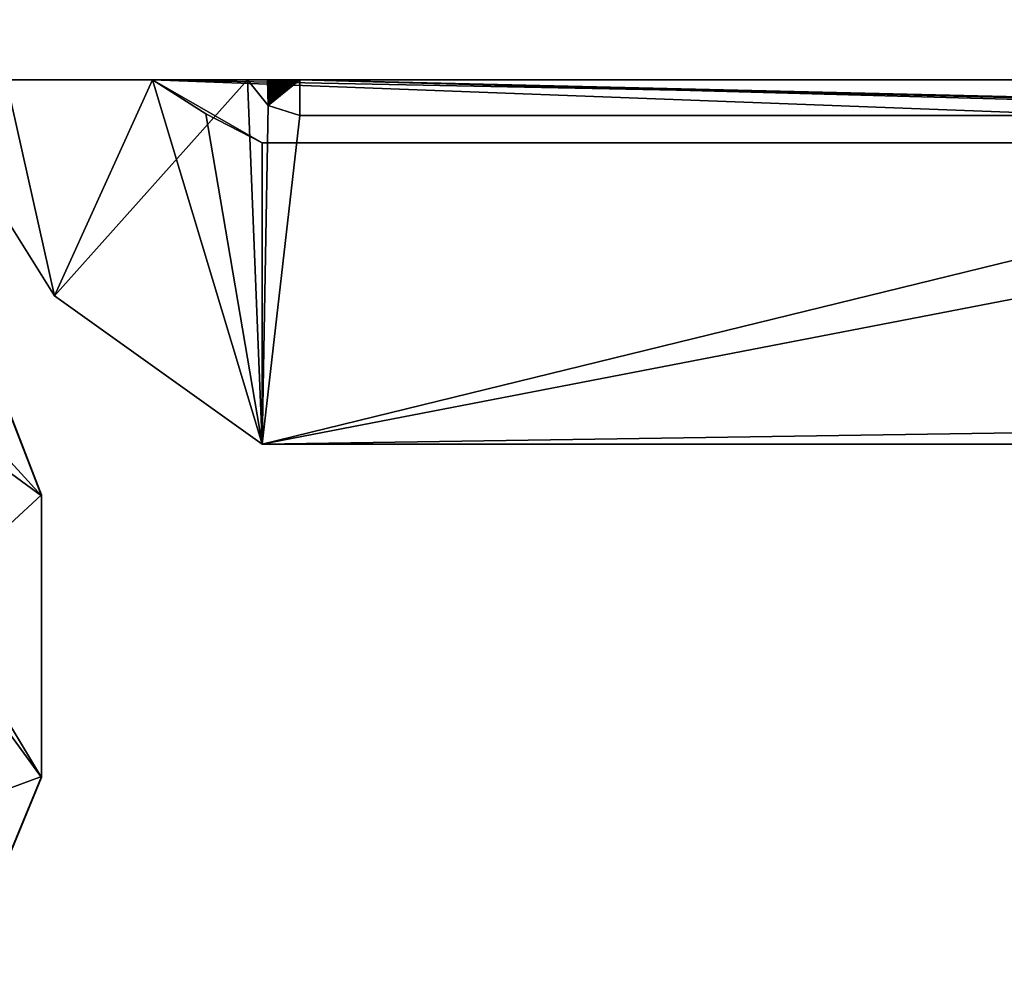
# Model space of a CAD drawing. Header units: millimetres. Extents: x -228 to 228, y -26 to 186.
# Tile 69 of 86: x 209.58 to 214.83, y -1.71 to 3.32. Entities that reach past the tile are written whole.
import ezdxf

# ---------------------------------------------------------------- set-up
doc = ezdxf.new("R2010")
doc.units = ezdxf.units.MM
doc.header["$LTSCALE"] = 52.148148
for name, color, linetype in [('1038', 7, 'CONTINUOUS'), ('1039', 7, 'CONTINUOUS'), ('1040', 7, 'CONTINUOUS'), ('1044', 7, 'CONTINUOUS'), ('1045', 7, 'CONTINUOUS'), ('1047', 7, 'CONTINUOUS'), ('743', 7, 'CONTINUOUS'), ('744', 7, 'CONTINUOUS'), ('772', 7, 'CONTINUOUS'), ('870', 7, 'CONTINUOUS'), ('872', 7, 'CONTINUOUS'), ('881', 7, 'CONTINUOUS'), ('882', 7, 'CONTINUOUS'), ('883', 7, 'CONTINUOUS')]:
    doc.layers.add(name, color=color, linetype=linetype)

msp = doc.modelspace()

# ---------------------------------------------------------------- linework, layer by layer
at = {"layer": '1038', "linetype": 'Continuous'}
for points in [[(209.0472, 3, -443.4218), (210.7957, 3, -443.4218), (209.7691, 1.849, -443.4172), (209.0472, 3, -443.4218)], [(209.7691, 1.849, -443.4172), (210.7957, 3, -443.4218), (210.875, 1.0596, -443.4139), (209.7691, 1.849, -443.4172)], [(210.875, 1.0596, -443.4139), (210.7957, 3, -443.4218), (210.906, 2.8618, -443.4213), (210.875, 1.0596, -443.4139)], [(211.075, 2.8096, -443.4211), (210.875, 1.0596, -443.4139), (210.906, 2.8618, -443.4213), (211.075, 2.8096, -443.4211)], [(218.025, 1.0596, -443.4139), (210.875, 1.0596, -443.4139), (218.025, 2.8096, -443.4211), (218.025, 1.0596, -443.4139)], [(218.025, 2.8096, -443.4211), (210.875, 1.0596, -443.4139), (211.075, 2.8096, -443.4211), (218.025, 2.8096, -443.4211)]]:
    msp.add_3dface(points, dxfattribs=at)
at = {"layer": '1039', "linetype": 'Continuous'}
for points in [[(209.5108, 3, -235.2486), (209.0472, 3, -443.4218), (209.7691, 1.849, -443.4172), (209.5108, 3, -235.2486)], [(210.2906, 3, -48.3186), (209.5108, 3, -235.2486), (209.7691, 1.849, -443.4172), (210.2906, 3, -48.3186)], [(210.2906, 3, -48.3186), (209.7691, 1.849, -443.4172), (210.875, 1.0596, -443.4139), (210.2906, 3, -48.3186)], [(210.2906, 3, -48.3186), (210.875, 1.0596, -443.4139), (210.5747, 2.8182, -48.3178), (210.2906, 3, -48.3186)], [(210.5747, 2.8182, -48.3178), (210.875, 1.0596, -443.4139), (210.875, 2.6647, -48.3172), (210.5747, 2.8182, -48.3178)]]:
    msp.add_3dface(points, dxfattribs=at)
at = {"layer": '1040', "linetype": 'Continuous'}
for points in [[(219.7594, 3, -48.3186), (210.2906, 3, -48.3186), (219.4753, 2.8182, -48.3178), (219.7594, 3, -48.3186)], [(210.2906, 3, -48.3186), (210.5747, 2.8182, -48.3178), (210.875, 2.6647, -48.3172), (210.2906, 3, -48.3186)], [(210.2906, 3, -48.3186), (210.875, 2.6647, -48.3172), (219.175, 2.6647, -48.3172), (210.2906, 3, -48.3186)], [(219.4753, 2.8182, -48.3178), (210.2906, 3, -48.3186), (219.175, 2.6647, -48.3172), (219.4753, 2.8182, -48.3178)]]:
    msp.add_3dface(points, dxfattribs=at)
at = {"layer": '1044', "linetype": 'Continuous'}
for points in [[(211.075, 3, -396.5568), (218.975, 3, -396.5568), (218.975, 2.8124, -442.7333), (211.075, 3, -396.5568)], [(211.075, 3, -396.5568), (218.025, 2.8096, -443.4211), (211.075, 2.8096, -443.4211), (211.075, 3, -396.5568)], [(218.025, 2.8096, -443.4211), (211.075, 3, -396.5568), (218.6114, 2.8104, -443.2311), (218.025, 2.8096, -443.4211)], [(211.075, 3, -396.5568), (218.975, 2.8124, -442.7333), (218.6114, 2.8104, -443.2311), (211.075, 3, -396.5568)]]:
    msp.add_3dface(points, dxfattribs=at)
at = {"layer": '1045', "linetype": 'Continuous'}
for points in [[(210.7957, 3, -443.4218), (210.8027, 3, -439.3948), (210.8102, 3, -435.7162), (210.7957, 3, -443.4218)], [(210.7957, 3, -443.4218), (210.8102, 3, -435.7162), (210.8179, 3, -432.3562), (210.7957, 3, -443.4218)], [(210.7957, 3, -443.4218), (210.8179, 3, -432.3562), (210.8258, 3, -429.2857), (210.7957, 3, -443.4218)], [(210.7957, 3, -443.4218), (210.8258, 3, -429.2857), (210.8338, 3, -426.4792), (210.7957, 3, -443.4218)], [(210.7957, 3, -443.4218), (210.8338, 3, -426.4792), (210.8419, 3, -423.914), (210.7957, 3, -443.4218)], [(210.7957, 3, -443.4218), (210.8419, 3, -423.914), (210.85, 3, -421.5682), (210.7957, 3, -443.4218)], [(210.7957, 3, -443.4218), (210.85, 3, -421.5682), (210.858, 3, -419.4221), (210.7957, 3, -443.4218)], [(210.7957, 3, -443.4218), (210.858, 3, -419.4221), (210.8659, 3, -417.4588), (210.7957, 3, -443.4218)], [(210.7957, 3, -443.4218), (210.8659, 3, -417.4588), (210.8736, 3, -415.6627), (210.7957, 3, -443.4218)], [(210.7957, 3, -443.4218), (210.8736, 3, -415.6627), (210.8813, 3, -414.0196), (210.7957, 3, -443.4218)], [(210.7957, 3, -443.4218), (210.8813, 3, -414.0196), (210.8887, 3, -412.5174), (210.7957, 3, -443.4218)], [(210.7957, 3, -443.4218), (210.8887, 3, -412.5174), (210.896, 3, -411.1426), (210.7957, 3, -443.4218)], [(210.7957, 3, -443.4218), (210.896, 3, -411.1426), (210.9031, 3, -409.8844), (210.7957, 3, -443.4218)], [(210.7957, 3, -443.4218), (210.9031, 3, -409.8844), (210.906, 2.8618, -443.4213), (210.7957, 3, -443.4218)], [(210.9031, 3, -409.8844), (210.91, 3, -408.7328), (210.906, 2.8618, -443.4213), (210.9031, 3, -409.8844)], [(210.91, 3, -408.7328), (210.9167, 3, -407.6788), (210.906, 2.8618, -443.4213), (210.91, 3, -408.7328)], [(210.9167, 3, -407.6788), (210.9232, 3, -406.7138), (210.906, 2.8618, -443.4213), (210.9167, 3, -407.6788)], [(210.9232, 3, -406.7138), (210.9294, 3, -405.8317), (210.906, 2.8618, -443.4213), (210.9232, 3, -406.7138)], [(210.9294, 3, -405.8317), (210.9355, 3, -405.0245), (210.906, 2.8618, -443.4213), (210.9294, 3, -405.8317)], [(210.9355, 3, -405.0245), (210.9414, 3, -404.2848), (210.906, 2.8618, -443.4213), (210.9355, 3, -405.0245)], [(210.9414, 3, -404.2848), (210.9471, 3, -403.6075), (210.906, 2.8618, -443.4213), (210.9414, 3, -404.2848)], [(210.9471, 3, -403.6075), (210.9526, 3, -402.987), (210.906, 2.8618, -443.4213), (210.9471, 3, -403.6075)], [(210.9526, 3, -402.987), (210.9579, 3, -402.4188), (210.906, 2.8618, -443.4213), (210.9526, 3, -402.987)], [(210.9579, 3, -402.4188), (210.963, 3, -401.8982), (210.906, 2.8618, -443.4213), (210.9579, 3, -402.4188)], [(210.963, 3, -401.8982), (210.9679, 3, -401.4214), (210.906, 2.8618, -443.4213), (210.963, 3, -401.8982)], [(210.9679, 3, -401.4214), (210.9727, 3, -400.9847), (210.906, 2.8618, -443.4213), (210.9679, 3, -401.4214)], [(210.9727, 3, -400.9847), (210.9773, 3, -400.5847), (210.906, 2.8618, -443.4213), (210.9727, 3, -400.9847)], [(210.9773, 3, -400.5847), (210.9817, 3, -400.2184), (210.906, 2.8618, -443.4213), (210.9773, 3, -400.5847)], [(210.9817, 3, -400.2184), (210.986, 3, -399.8828), (210.906, 2.8618, -443.4213), (210.9817, 3, -400.2184)], [(210.986, 3, -399.8828), (210.9901, 3, -399.5757), (210.906, 2.8618, -443.4213), (210.986, 3, -399.8828)], [(210.9901, 3, -399.5757), (210.9941, 3, -399.2948), (210.906, 2.8618, -443.4213), (210.9901, 3, -399.5757)], [(210.9941, 3, -399.2948), (210.9979, 3, -399.0374), (210.906, 2.8618, -443.4213), (210.9941, 3, -399.2948)], [(210.9979, 3, -399.0374), (211.0016, 3, -398.8015), (210.906, 2.8618, -443.4213), (210.9979, 3, -399.0374)], [(211.0016, 3, -398.8015), (211.0052, 3, -398.5854), (210.906, 2.8618, -443.4213), (211.0016, 3, -398.8015)], [(211.0052, 3, -398.5854), (211.0086, 3, -398.3874), (210.906, 2.8618, -443.4213), (211.0052, 3, -398.5854)], [(211.0086, 3, -398.3874), (211.012, 3, -398.206), (210.906, 2.8618, -443.4213), (211.0086, 3, -398.3874)], [(211.012, 3, -398.206), (211.0152, 3, -398.0398), (210.906, 2.8618, -443.4213), (211.012, 3, -398.206)], [(211.0152, 3, -398.0398), (211.0183, 3, -397.8875), (210.906, 2.8618, -443.4213), (211.0152, 3, -398.0398)], [(211.0183, 3, -397.8875), (211.0213, 3, -397.7481), (210.906, 2.8618, -443.4213), (211.0183, 3, -397.8875)], [(211.0213, 3, -397.7481), (211.0243, 3, -397.6204), (210.906, 2.8618, -443.4213), (211.0213, 3, -397.7481)], [(211.0243, 3, -397.6204), (211.0271, 3, -397.5035), (210.906, 2.8618, -443.4213), (211.0243, 3, -397.6204)], [(211.0271, 3, -397.5035), (211.0299, 3, -397.3965), (210.906, 2.8618, -443.4213), (211.0271, 3, -397.5035)], [(211.0299, 3, -397.3965), (211.0326, 3, -397.2985), (210.906, 2.8618, -443.4213), (211.0299, 3, -397.3965)], [(211.0326, 3, -397.2985), (211.0352, 3, -397.2088), (210.906, 2.8618, -443.4213), (211.0326, 3, -397.2985)], [(211.0352, 3, -397.2088), (211.0378, 3, -397.1268), (210.906, 2.8618, -443.4213), (211.0352, 3, -397.2088)], [(211.0378, 3, -397.1268), (211.0403, 3, -397.0517), (210.906, 2.8618, -443.4213), (211.0378, 3, -397.1268)], [(211.0403, 3, -397.0517), (211.0428, 3, -396.9831), (210.906, 2.8618, -443.4213), (211.0403, 3, -397.0517)], [(211.0428, 3, -396.9831), (211.0453, 3, -396.9204), (210.906, 2.8618, -443.4213), (211.0428, 3, -396.9831)], [(211.0453, 3, -396.9204), (211.0477, 3, -396.8631), (210.906, 2.8618, -443.4213), (211.0453, 3, -396.9204)], [(211.0477, 3, -396.8631), (211.0501, 3, -396.8108), (210.906, 2.8618, -443.4213), (211.0477, 3, -396.8631)], [(211.0501, 3, -396.8108), (211.0526, 3, -396.7631), (210.906, 2.8618, -443.4213), (211.0501, 3, -396.8108)], [(211.0526, 3, -396.7631), (211.0551, 3, -396.7196), (210.906, 2.8618, -443.4213), (211.0526, 3, -396.7631)], [(211.0551, 3, -396.7196), (211.0577, 3, -396.68), (210.906, 2.8618, -443.4213), (211.0551, 3, -396.7196)], [(211.0577, 3, -396.68), (211.0604, 3, -396.644), (210.906, 2.8618, -443.4213), (211.0577, 3, -396.68)], [(211.0604, 3, -396.644), (211.0634, 3, -396.6115), (210.906, 2.8618, -443.4213), (211.0604, 3, -396.644)], [(211.0634, 3, -396.6115), (211.067, 3, -396.5821), (210.906, 2.8618, -443.4213), (211.0634, 3, -396.6115)], [(211.067, 3, -396.5821), (211.075, 3, -396.5568), (210.906, 2.8618, -443.4213), (211.067, 3, -396.5821)], [(211.075, 3, -396.5568), (211.075, 2.8096, -443.4211), (210.906, 2.8618, -443.4213), (211.075, 3, -396.5568)]]:
    msp.add_3dface(points, dxfattribs=at)
at = {"layer": '1047', "linetype": 'Continuous'}
for points in [[(210.875, 2.6647, -48.3172), (210.875, 1.0596, -443.4139), (219.175, 2.6647, -48.3172), (210.875, 2.6647, -48.3172)], [(219.175, 2.6647, -48.3172), (210.875, 1.0596, -443.4139), (219.025, 1.1815, -413.4142), (219.175, 2.6647, -48.3172)], [(219.025, 1.1815, -413.4142), (210.875, 1.0596, -443.4139), (219.025, 1.0637, -442.414), (219.025, 1.1815, -413.4142)], [(219.025, 1.0637, -442.414), (210.875, 1.0596, -443.4139), (218.7321, 1.0608, -443.1211), (219.025, 1.0637, -442.414)], [(210.875, 1.0596, -443.4139), (218.025, 1.0596, -443.4139), (218.7321, 1.0608, -443.1211), (210.875, 1.0596, -443.4139)]]:
    msp.add_3dface(points, dxfattribs=at)
at = {"layer": '743', "linetype": 'Continuous'}
for points in [[(225.7, 3), (202.5997, 3), (205.2322, 3, -18.0506), (225.7, 3)], [(202.5997, 3, -447), (225.7, 3, -447), (210.7957, 3, -443.4218), (202.5997, 3, -447)], [(209.0472, 3, -443.4218), (202.5997, 3, -447), (210.7957, 3, -443.4218), (209.0472, 3, -443.4218)], [(207, 3, -17.3183), (225.7, 3), (205.2322, 3, -18.0506), (207, 3, -17.3183)], [(206, 3, -19.8183), (206, 3, -339.8214), (210.2906, 3, -48.3186), (206, 3, -19.8183)], [(210.2906, 3, -48.3186), (206, 3, -339.8214), (209.5108, 3, -235.2486), (210.2906, 3, -48.3186)], [(206.2929, 3, -19.1112), (206, 3, -19.8183), (222.4991, 3, -19.7752), (206.2929, 3, -19.1112)], [(206, 3, -19.8183), (222.5, 3, -19.8183), (222.4998, 3, -19.7968), (206, 3, -19.8183)], [(222.5, 3, -19.8183), (206, 3, -19.8183), (210.2906, 3, -48.3186), (222.5, 3, -19.8183)], [(222.4991, 3, -19.7752), (206, 3, -19.8183), (222.4998, 3, -19.7968), (222.4991, 3, -19.7752)], [(207.6975, 3, -18.8183), (206.2929, 3, -19.1112), (222.4991, 3, -19.7752), (207.6975, 3, -18.8183)], [(225.7, 3), (207, 3, -17.3183), (207.6974, 3, -17.3183), (225.7, 3)], [(207.6975, 3, -18.8183), (225.7, 3), (207.6974, 3, -17.3183), (207.6975, 3, -18.8183)], [(225.7, 3), (207.6975, 3, -18.8183), (222.4991, 3, -19.7752), (225.7, 3)], [(219.7594, 3, -48.3186), (222.5, 3, -19.8183), (210.2906, 3, -48.3186), (219.7594, 3, -48.3186)], [(210.7957, 3, -443.4218), (225.7, 3, -447), (220.9537, 3, -413.4216), (210.7957, 3, -443.4218)], [(210.8027, 3, -439.3948), (210.7957, 3, -443.4218), (220.9537, 3, -413.4216), (210.8027, 3, -439.3948)], [(210.8102, 3, -435.7162), (210.8027, 3, -439.3948), (220.9537, 3, -413.4216), (210.8102, 3, -435.7162)], [(210.8179, 3, -432.3562), (210.8102, 3, -435.7162), (220.9537, 3, -413.4216), (210.8179, 3, -432.3562)], [(210.8258, 3, -429.2857), (210.8179, 3, -432.3562), (220.9537, 3, -413.4216), (210.8258, 3, -429.2857)], [(210.8338, 3, -426.4792), (210.8258, 3, -429.2857), (220.9537, 3, -413.4216), (210.8338, 3, -426.4792)], [(210.8419, 3, -423.914), (210.8338, 3, -426.4792), (220.9537, 3, -413.4216), (210.8419, 3, -423.914)], [(210.85, 3, -421.5682), (210.8419, 3, -423.914), (220.9537, 3, -413.4216), (210.85, 3, -421.5682)], [(210.858, 3, -419.4221), (210.85, 3, -421.5682), (220.9537, 3, -413.4216), (210.858, 3, -419.4221)], [(210.8659, 3, -417.4588), (210.858, 3, -419.4221), (220.9537, 3, -413.4216), (210.8659, 3, -417.4588)], [(210.8736, 3, -415.6627), (210.8659, 3, -417.4588), (220.9537, 3, -413.4216), (210.8736, 3, -415.6627)], [(210.8813, 3, -414.0196), (210.8736, 3, -415.6627), (220.9537, 3, -413.4216), (210.8813, 3, -414.0196)], [(210.8887, 3, -412.5174), (210.8813, 3, -414.0196), (219.1658, 3, -413.4216), (210.8887, 3, -412.5174)], [(219.1658, 3, -413.4216), (210.8813, 3, -414.0196), (220.9537, 3, -413.4216), (219.1658, 3, -413.4216)], [(210.896, 3, -411.1426), (210.8887, 3, -412.5174), (219.1513, 3, -410.6523), (210.896, 3, -411.1426)], [(219.1513, 3, -410.6523), (210.8887, 3, -412.5174), (219.1658, 3, -413.4216), (219.1513, 3, -410.6523)], [(210.9031, 3, -409.8844), (210.896, 3, -411.1426), (219.1513, 3, -410.6523), (210.9031, 3, -409.8844)], [(210.91, 3, -408.7328), (210.9031, 3, -409.8844), (219.1375, 3, -408.3273), (210.91, 3, -408.7328)], [(219.1375, 3, -408.3273), (210.9031, 3, -409.8844), (219.1513, 3, -410.6523), (219.1375, 3, -408.3273)], [(210.9167, 3, -407.6788), (210.91, 3, -408.7328), (219.1375, 3, -408.3273), (210.9167, 3, -407.6788)], [(210.9232, 3, -406.7138), (210.9167, 3, -407.6788), (219.1245, 3, -406.3743), (210.9232, 3, -406.7138)], [(219.1245, 3, -406.3743), (210.9167, 3, -407.6788), (219.1375, 3, -408.3273), (219.1245, 3, -406.3743)], [(210.9294, 3, -405.8317), (210.9232, 3, -406.7138), (219.1245, 3, -406.3743), (210.9294, 3, -405.8317)], [(210.9355, 3, -405.0245), (210.9294, 3, -405.8317), (219.1122, 3, -404.7329), (210.9355, 3, -405.0245)], [(219.1122, 3, -404.7329), (210.9294, 3, -405.8317), (219.1245, 3, -406.3743), (219.1122, 3, -404.7329)], [(210.9414, 3, -404.2848), (210.9355, 3, -405.0245), (219.1122, 3, -404.7329), (210.9414, 3, -404.2848)], [(210.9471, 3, -403.6075), (210.9414, 3, -404.2848), (219.1007, 3, -403.3541), (210.9471, 3, -403.6075)], [(219.1007, 3, -403.3541), (210.9414, 3, -404.2848), (219.1122, 3, -404.7329), (219.1007, 3, -403.3541)], [(210.9526, 3, -402.987), (210.9471, 3, -403.6075), (219.1007, 3, -403.3541), (210.9526, 3, -402.987)], [(210.9579, 3, -402.4188), (210.9526, 3, -402.987), (219.09, 3, -402.1957), (210.9579, 3, -402.4188)], [(219.09, 3, -402.1957), (210.9526, 3, -402.987), (219.1007, 3, -403.3541), (219.09, 3, -402.1957)], [(210.963, 3, -401.8982), (210.9579, 3, -402.4188), (219.09, 3, -402.1957), (210.963, 3, -401.8982)], [(210.9679, 3, -401.4214), (210.963, 3, -401.8982), (219.0799, 3, -401.2222), (210.9679, 3, -401.4214)], [(219.0799, 3, -401.2222), (210.963, 3, -401.8982), (219.09, 3, -402.1957), (219.0799, 3, -401.2222)], [(210.9727, 3, -400.9847), (210.9679, 3, -401.4214), (219.0799, 3, -401.2222), (210.9727, 3, -400.9847)], [(210.9773, 3, -400.5847), (210.9727, 3, -400.9847), (219.0706, 3, -400.4039), (210.9773, 3, -400.5847)], [(219.0706, 3, -400.4039), (210.9727, 3, -400.9847), (219.0799, 3, -401.2222), (219.0706, 3, -400.4039)], [(210.9817, 3, -400.2184), (210.9773, 3, -400.5847), (219.0706, 3, -400.4039), (210.9817, 3, -400.2184)], [(210.986, 3, -399.8828), (210.9817, 3, -400.2184), (219.0618, 3, -399.716), (210.986, 3, -399.8828)], [(219.0618, 3, -399.716), (210.9817, 3, -400.2184), (219.0706, 3, -400.4039), (219.0618, 3, -399.716)], [(210.9901, 3, -399.5757), (210.986, 3, -399.8828), (219.0618, 3, -399.716), (210.9901, 3, -399.5757)], [(210.9941, 3, -399.2948), (210.9901, 3, -399.5757), (219.0536, 3, -399.1377), (210.9941, 3, -399.2948)], [(219.0536, 3, -399.1377), (210.9901, 3, -399.5757), (219.0618, 3, -399.716), (219.0536, 3, -399.1377)], [(210.9979, 3, -399.0374), (210.9941, 3, -399.2948), (219.0536, 3, -399.1377), (210.9979, 3, -399.0374)], [(211.0016, 3, -398.8015), (210.9979, 3, -399.0374), (219.0459, 3, -398.6513), (211.0016, 3, -398.8015)], [(219.0459, 3, -398.6513), (210.9979, 3, -399.0374), (219.0536, 3, -399.1377), (219.0459, 3, -398.6513)], [(211.0052, 3, -398.5854), (211.0016, 3, -398.8015), (219.0459, 3, -398.6513), (211.0052, 3, -398.5854)], [(211.0086, 3, -398.3874), (211.0052, 3, -398.5854), (219.0387, 3, -398.2425), (211.0086, 3, -398.3874)], [(219.0387, 3, -398.2425), (211.0052, 3, -398.5854), (219.0459, 3, -398.6513), (219.0387, 3, -398.2425)], [(211.012, 3, -398.206), (211.0086, 3, -398.3874), (219.0387, 3, -398.2425), (211.012, 3, -398.206)], [(211.0152, 3, -398.0398), (211.012, 3, -398.206), (219.0319, 3, -397.899), (211.0152, 3, -398.0398)], [(219.0319, 3, -397.899), (211.012, 3, -398.206), (219.0387, 3, -398.2425), (219.0319, 3, -397.899)], [(211.0183, 3, -397.8875), (211.0152, 3, -398.0398), (219.0319, 3, -397.899), (211.0183, 3, -397.8875)], [(211.0213, 3, -397.7481), (211.0183, 3, -397.8875), (219.0255, 3, -397.6104), (211.0213, 3, -397.7481)], [(219.0255, 3, -397.6104), (211.0183, 3, -397.8875), (219.0319, 3, -397.899), (219.0255, 3, -397.6104)], [(211.0243, 3, -397.6204), (211.0213, 3, -397.7481), (219.0255, 3, -397.6104), (211.0243, 3, -397.6204)], [(211.0271, 3, -397.5035), (211.0243, 3, -397.6204), (219.0255, 3, -397.6104), (211.0271, 3, -397.5035)], [(211.0299, 3, -397.3965), (211.0271, 3, -397.5035), (219.0194, 3, -397.3682), (211.0299, 3, -397.3965)], [(219.0194, 3, -397.3682), (211.0271, 3, -397.5035), (219.0255, 3, -397.6104), (219.0194, 3, -397.3682)], [(211.0326, 3, -397.2985), (211.0299, 3, -397.3965), (219.0194, 3, -397.3682), (211.0326, 3, -397.2985)], [(211.0352, 3, -397.2088), (211.0326, 3, -397.2985), (219.0134, 3, -397.165), (211.0352, 3, -397.2088)], [(219.0134, 3, -397.165), (211.0326, 3, -397.2985), (219.0194, 3, -397.3682), (219.0134, 3, -397.165)], [(211.0378, 3, -397.1268), (211.0352, 3, -397.2088), (219.0134, 3, -397.165), (211.0378, 3, -397.1268)], [(211.0403, 3, -397.0517), (211.0378, 3, -397.1268), (219.0076, 3, -396.9948), (211.0403, 3, -397.0517)], [(219.0076, 3, -396.9948), (211.0378, 3, -397.1268), (219.0134, 3, -397.165), (219.0076, 3, -396.9948)], [(211.0428, 3, -396.9831), (211.0403, 3, -397.0517), (219.0076, 3, -396.9948), (211.0428, 3, -396.9831)], [(211.0453, 3, -396.9204), (211.0428, 3, -396.9831), (219.0018, 3, -396.8525), (211.0453, 3, -396.9204)], [(219.0018, 3, -396.8525), (211.0428, 3, -396.9831), (219.0076, 3, -396.9948), (219.0018, 3, -396.8525)], [(211.0477, 3, -396.8631), (211.0453, 3, -396.9204), (219.0018, 3, -396.8525), (211.0477, 3, -396.8631)], [(211.0501, 3, -396.8108), (211.0477, 3, -396.8631), (219.0018, 3, -396.8525), (211.0501, 3, -396.8108)], [(211.0526, 3, -396.7631), (211.0501, 3, -396.8108), (218.9958, 3, -396.7339), (211.0526, 3, -396.7631)], [(218.9958, 3, -396.7339), (211.0501, 3, -396.8108), (219.0018, 3, -396.8525), (218.9958, 3, -396.7339)], [(211.0551, 3, -396.7196), (211.0526, 3, -396.7631), (218.9958, 3, -396.7339), (211.0551, 3, -396.7196)], [(211.0577, 3, -396.68), (211.0551, 3, -396.7196), (218.9889, 3, -396.6358), (211.0577, 3, -396.68)], [(218.9889, 3, -396.6358), (211.0551, 3, -396.7196), (218.9958, 3, -396.7339), (218.9889, 3, -396.6358)], [(211.0604, 3, -396.644), (211.0577, 3, -396.68), (218.9889, 3, -396.6358), (211.0604, 3, -396.644)], [(211.0634, 3, -396.6115), (211.0604, 3, -396.644), (218.9889, 3, -396.6358), (211.0634, 3, -396.6115)], [(211.067, 3, -396.5821), (211.0634, 3, -396.6115), (218.975, 3, -396.5568), (211.067, 3, -396.5821)], [(218.975, 3, -396.5568), (211.0634, 3, -396.6115), (218.9889, 3, -396.6358), (218.975, 3, -396.5568)], [(211.075, 3, -396.5568), (211.067, 3, -396.5821), (218.975, 3, -396.5568), (211.075, 3, -396.5568)]]:
    msp.add_3dface(points, dxfattribs=at)
at = {"layer": '744', "linetype": 'Continuous'}
for points in [[(202.5997, 3), (225.7, 3), (225.7, 43.2), (202.5997, 3)], [(202.5997, 3), (225.7, 43.2), (210, 23), (202.5997, 3)], [(202.5997, 3), (210, 23), (209.4984, 22.5), (202.5997, 3)]]:
    msp.add_3dface(points, dxfattribs=at)
at = {"layer": '772', "linetype": 'Continuous'}
for points in [[(222.5, 20.9952, -447), (225.7, 3, -447), (206, 19.6952, -447), (222.5, 20.9952, -447)], [(225.7, 3, -447), (202.5997, 17.538, -447), (204.75, 19.6952, -447), (225.7, 3, -447)], [(206, 19.6952, -447), (225.7, 3, -447), (204.75, 19.6952, -447), (206, 19.6952, -447)], [(202.5997, 17.538, -447), (225.7, 3, -447), (202.5815, 17.4045, -447), (202.5997, 17.538, -447)], [(202.5815, 17.4045, -447), (225.7, 3, -447), (202.5284, 17.2806, -447), (202.5815, 17.4045, -447)], [(202.5284, 17.2806, -447), (225.7, 3, -447), (202.1571, 16.6618, -447), (202.5284, 17.2806, -447)], [(202.1571, 16.6618, -447), (225.7, 3, -447), (202.0404, 16.3896, -447), (202.1571, 16.6618, -447)], [(202.0404, 16.3896, -447), (225.7, 3, -447), (202.0005, 16.0962, -447), (202.0404, 16.3896, -447)], [(225.7, 3, -447), (202.5997, 3, -447), (202.0005, 16.0962, -447), (225.7, 3, -447)]]:
    msp.add_3dface(points, dxfattribs=at)
at = {"layer": '870', "linetype": 'Continuous'}
for points in [[(209.516, 1.2636, -17.3113), (207, -1.7094, -17.2992), (209.7, 0.7906, -17.3093), (209.516, 1.2636, -17.3113)], [(209.7, 0.7906, -17.3093), (207, -1.7094, -17.2992), (209.7, -0.7094, -17.3032), (209.7, 0.7906, -17.3093)], [(209.7, -0.7094, -17.3032), (207, -1.7094, -17.2992), (209.4071, -1.4165, -17.3004), (209.7, -0.7094, -17.3032)]]:
    msp.add_3dface(points, dxfattribs=at)
at = {"layer": '872', "linetype": 'Continuous'}
for points in [[(207, 3, -18.8183), (208.0914, 1.9622, -18.8141), (209.7, -0.7155, -18.8032), (207, 3, -18.8183)], [(209.4071, -1.4226, -18.8004), (207, 3, -18.8183), (209.7, -0.7155, -18.8032), (209.4071, -1.4226, -18.8004)], [(209.7, -0.7155, -18.8032), (208.0914, 1.9622, -18.8141), (209.7, 0.7845, -18.8093), (209.7, -0.7155, -18.8032)], [(208.0914, 1.9622, -18.8141), (209.0628, 1.4817, -18.8122), (209.7, 0.7845, -18.8093), (208.0914, 1.9622, -18.8141)], [(209.5167, 1.2568, -18.8112), (209.7, 0.7845, -18.8093), (209.0628, 1.4817, -18.8122), (209.5167, 1.2568, -18.8112)]]:
    msp.add_3dface(points, dxfattribs=at)
at = {"layer": '881', "linetype": 'Continuous'}
for points in [[(209.7, -0.7094, -17.3032), (209.4071, -1.4165, -17.3004), (209.7, -0.7155, -18.8032), (209.7, -0.7094, -17.3032)], [(209.4071, -1.4165, -17.3004), (209.4071, -1.4226, -18.8004), (209.7, -0.7155, -18.8032), (209.4071, -1.4165, -17.3004)]]:
    msp.add_3dface(points, dxfattribs=at)
at = {"layer": '882', "linetype": 'Continuous'}
for points in [[(209.7, 0.7906, -17.3093), (209.7, -0.7094, -17.3032), (209.7, -0.7155, -18.8032), (209.7, 0.7906, -17.3093)], [(209.7, 0.7906, -17.3093), (209.7, -0.7155, -18.8032), (209.7, 0.7845, -18.8093), (209.7, 0.7906, -17.3093)]]:
    msp.add_3dface(points, dxfattribs=at)
at = {"layer": '883', "linetype": 'Continuous'}
for points in [[(209.516, 1.2636, -17.3113), (209.7, 0.7906, -17.3093), (209.5167, 1.2568, -18.8112), (209.516, 1.2636, -17.3113)], [(209.7, 0.7906, -17.3093), (209.7, 0.7845, -18.8093), (209.5167, 1.2568, -18.8112), (209.7, 0.7906, -17.3093)]]:
    msp.add_3dface(points, dxfattribs=at)

doc.saveas('drawing.dxf')
